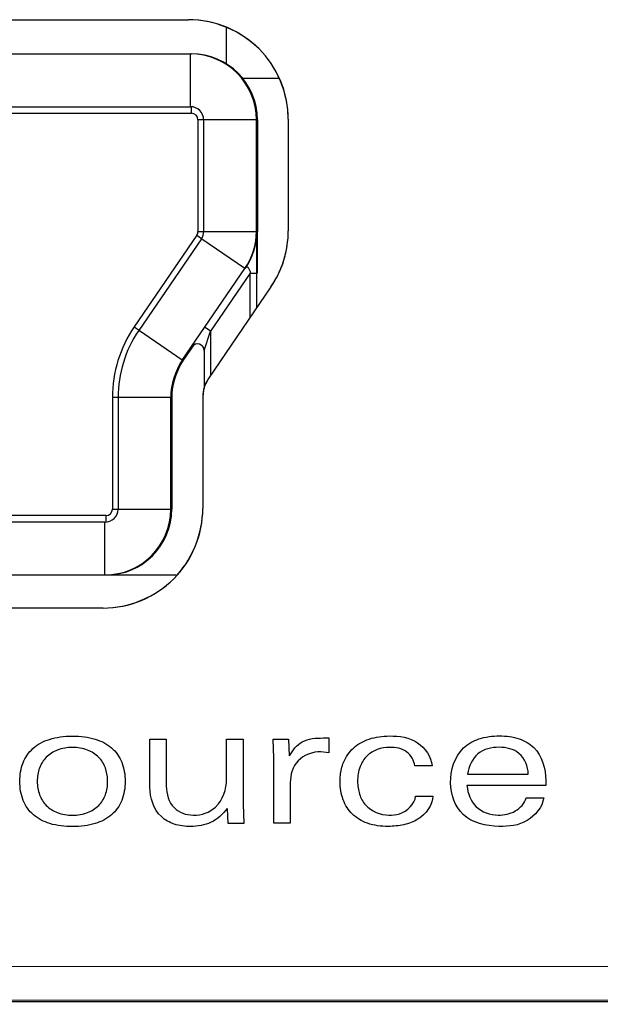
# Model space of a CAD drawing. Header units: inches. Extents: x 0 to 22, y 0 to 17.
# Tile 9 of 31: x 6.618 to 6.791, y 5.129 to 5.423. Entities that reach past the tile are written whole.
import ezdxf

# ---------------------------------------------------------------- set-up
doc = ezdxf.new("R2010")
doc.units = ezdxf.units.IN
doc.header["$LTSCALE"] = 1.21
doc.header["$MEASUREMENT"] = 0
doc.layers.get('0').update_dxf_attribs({"linetype": 'CONTINUOUS'})
for name, color, linetype in [('INTFCLR_4', 7, 'CONTINUOUS'), ('INTFCLR_5', 7, 'CONTINUOUS'), ('INTFCLR_6', 7, 'CONTINUOUS')]:
    doc.layers.add(name, color=color, linetype=linetype)

msp = doc.modelspace()

# ---------------------------------------------------------------- linework, layer by layer
at = {"color": 7, "linetype": 'CONTINUOUS'}
for p, q in [((6.4048395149, 5.4226065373), (6.6686190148, 5.4227248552)), ((6.6798067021, 5.4205047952), (6.6798067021, 5.4094287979)), ((6.4053882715, 5.4125113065), (6.6694624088, 5.4125113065)), ((6.6691676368, 5.396763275), (6.6691676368, 5.4125113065)), ((6.6955288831, 5.4052199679), (6.6847325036, 5.4052199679)), ((6.4053882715, 5.396763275), (6.6691676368, 5.396763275)), ((6.6694471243, 5.394794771), (6.669445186, 5.3967193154)), ((6.405667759, 5.394794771), (6.6694471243, 5.394794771)), ((6.6891474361, 5.3928262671), (6.671415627, 5.3928262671)), ((6.671415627, 5.3928262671), (6.671415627, 5.3595382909)), ((6.6731046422, 5.3928262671), (6.6731046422, 5.3595382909)), ((6.688852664, 5.3595382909), (6.688852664, 5.3928262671)), ((6.6891474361, 5.3928262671), (6.6891474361, 5.3595382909)), ((6.6983488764, 5.3930216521), (6.6983638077, 5.3597336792)), ((6.6710725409, 5.3584278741), (6.652383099, 5.3310704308)), ((6.6724184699, 5.3573174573), (6.653729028, 5.329960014)), ((6.6710725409, 5.3584278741), (6.672494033, 5.3574559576)), ((6.671415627, 5.3595382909), (6.688852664, 5.3595382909)), ((6.6726064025, 5.3571878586), (6.6724184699, 5.3573174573)), ((6.6854218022, 5.3484341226), (6.6726064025, 5.3571878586)), ((6.6889683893, 5.3367792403), (6.6889640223, 5.3595382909)), ((6.6890120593, 5.3595382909), (6.6890076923, 5.3470850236)), ((6.6890120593, 5.3595382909), (6.6890426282, 5.3595382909)), ((6.6890469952, 5.3470850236), (6.6890426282, 5.3595382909)), ((6.6890906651, 5.3595382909), (6.6890862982, 5.3470850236)), ((6.6890906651, 5.3595382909), (6.6891474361, 5.3595382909)), ((6.6667323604, 5.3210766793), (6.6854218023, 5.3484341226)), ((6.6869977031, 5.3470850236), (6.6751866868, 5.3297961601)), ((6.6869977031, 5.3470850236), (6.6889683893, 5.3470850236)), ((6.6869977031, 5.3338917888), (6.6869977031, 5.3470850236)), ((6.6931920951, 5.3429685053), (6.6745149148, 5.3156026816)), ((6.652383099, 5.3310704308), (6.6538834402, 5.3300445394)), ((6.6751866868, 5.3297961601), (6.6735590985, 5.3309065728)), ((6.6539169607, 5.3298304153), (6.653729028, 5.329960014)), ((6.6667323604, 5.3210766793), (6.6539169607, 5.3298304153)), ((6.6732203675, 5.3240332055), (6.6751866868, 5.3297961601)), ((6.6751866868, 5.3297961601), (6.6751866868, 5.3165862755)), ((6.67040728, 5.3260245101), (6.6670271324, 5.3210766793)), ((6.6697177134, 5.3251626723), (6.6697050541, 5.3251436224)), ((6.6697050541, 5.3251436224), (6.6697443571, 5.3251436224)), ((6.6698469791, 5.325353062), (6.6697177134, 5.3251626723)), ((6.6697443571, 5.3251436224), (6.6698047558, 5.3252309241)), ((6.6732203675, 5.3240332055), (6.6732203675, 5.3127008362)), ((6.6670271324, 5.3210766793), (6.6667323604, 5.3210766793)), ((6.6635962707, 5.309972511), (6.6458644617, 5.309972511)), ((6.6458644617, 5.309972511), (6.6458644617, 5.2766845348)), ((6.6475534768, 5.309972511), (6.6475534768, 5.2766845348)), ((6.6633014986, 5.2766845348), (6.6633014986, 5.309972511)), ((6.6635962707, 5.309972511), (6.6635962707, 5.2766845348)), ((6.6728348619, 5.3101564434), (6.6728497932, 5.2768684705)), ((6.6438959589, 5.2747160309), (6.4312189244, 5.2747160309)), ((6.6438959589, 5.2747160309), (6.6438940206, 5.2727914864)), ((6.6458644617, 5.2766845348), (6.6635962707, 5.2766845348)), ((6.6436164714, 5.2727475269), (6.4309394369, 5.2727475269)), ((6.6436164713, 5.2569994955), (6.6436164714, 5.2727475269)), ((6.4086092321, 5.2569994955), (6.6649220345, 5.2569994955)), ((6.6431465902, 5.2471386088), (6.4304694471, 5.2470432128)), ((3.7550399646, 5.1388746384), (7.4220395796, 5.1405194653)), ((3.7550458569, 5.1288746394), (7.4220454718, 5.1305194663)), ((5.5880353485, 5.1296968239), (7.4318067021, 5.1296968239))]:
    msp.add_line(p, q, dxfattribs=at)
for centre, radius, start, end in [((6.6686323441, 5.3930083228), 0.0297165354, 0.0256999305, 90.0256999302), ((6.6691676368, 5.3928262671), 0.0196850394, 0, 90), ((6.6694624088, 5.3928262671), 0.0196850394, 0, 90), ((6.6691676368, 5.3928262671), 0.0039370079, 0, 90), ((6.6694471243, 5.3928262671), 0.0019685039, 0, 90), ((6.6694471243, 5.3595382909), 0.0019685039, 325.6607390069, 360), ((6.6691676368, 5.3595382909), 0.0039370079, 325.6607390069, 360), ((6.6691676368, 5.3595382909), 0.0196850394, 325.6607390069, 360), ((6.6692789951, 5.3595382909), 0.0196850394, 325.6607390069, 360), ((6.669357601, 5.3595382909), 0.0196850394, 357.5648885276, 360), ((6.6694624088, 5.3595382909), 0.0196850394, 355.9381909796, 360), ((6.6686472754, 5.3597203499), 0.0297165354, 325.6864552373, 0.0256999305), ((6.6832660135, 5.309972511), 0.0374015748, 145.6607390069, 180), ((6.6829865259, 5.309972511), 0.0354330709, 145.6607390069, 180), ((6.6712518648, 5.3240332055), 0.0019685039, 0, 145.6607390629), ((6.6712911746, 5.3240332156), 0.0019685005, 111.6422192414, 143.8461153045), ((6.6713304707, 5.3240332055), 0.0019685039, 97.598795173, 145.6607390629), ((6.6713697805, 5.3240332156), 0.0019685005, 111.6422192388, 143.84611488), ((6.6829865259, 5.309972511), 0.0196850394, 145.6607390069, 180), ((6.6832812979, 5.309972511), 0.0196850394, 145.6607390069, 180), ((6.6824884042, 5.3101607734), 0.0096535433, 145.6864552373, 180.0256999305), ((6.6431332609, 5.2768551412), 0.0297165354, 270.0256999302, 0.0256999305), ((6.6436164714, 5.2766845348), 0.0196850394, 270, 360), ((6.6436164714, 5.2766845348), 0.0039370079, 270, 360), ((6.6438959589, 5.2766845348), 0.0019685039, 270, 360), ((6.6439112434, 5.2766845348), 0.0196850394, 270, 360)]:
    msp.add_arc(centre, radius, start, end, dxfattribs=at)
msp.add_open_spline([(6.6855288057, 5.348427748), (6.6855995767, 5.3485308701), (6.6857167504, 5.3486809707), (6.685876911, 5.348864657), (6.6859915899, 5.3489729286), (6.6861270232, 5.3490124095), (6.6862359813, 5.3489401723), (6.6863219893, 5.3488342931), (6.6864520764, 5.3486451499), (6.686624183, 5.3483653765), (6.6868381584, 5.3479920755), (6.6870254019, 5.3475688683), (6.6870398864, 5.3472380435), (6.6869977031, 5.3470850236)], degree=3, knots=[0, 0, 0, 0, 0.1240019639, 0.1884035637, 0.2416342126, 0.2797183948, 0.3164656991, 0.3621231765, 0.4162101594, 0.5433117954, 0.6880487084, 0.8426285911, 1, 1, 1, 1], dxfattribs=at)
at = {"layer": 'INTFCLR_4', "color": 7, "linetype": 'CONTINUOUS', "true_color": 0x221f1f}
for p, q in [((6.6570448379, 5.20797793), (6.6619412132, 5.2079801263)), ((6.657051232, 5.1937228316), (6.6570448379, 5.20797793)), ((6.6619412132, 5.2079801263), (6.6619474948, 5.1939759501)), ((6.6799398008, 5.2079881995), (6.6848497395, 5.2079904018)), ((6.679945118, 5.196133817), (6.6799398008, 5.2079881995)), ((6.6848497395, 5.2079904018), (6.6848584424, 5.1885880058)), ((6.6938422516, 5.2079944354), (6.6984402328, 5.2079964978)), ((6.6940346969, 5.2022911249), (6.6938422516, 5.2079944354)), ((6.6984402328, 5.2079964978), (6.6986459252, 5.2029984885)), ((6.7087889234, 5.2083537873), (6.7104436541, 5.2083545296)), ((6.7104436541, 5.2083545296), (6.7104456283, 5.2039532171)), ((6.7104456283, 5.2039532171), (6.7080990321, 5.2042505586)), ((6.6940433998, 5.1828887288), (6.6940346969, 5.2022911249)), ((6.741344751, 5.2000133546), (6.7361499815, 5.2000110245)), ((6.7518981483, 5.1975699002), (6.7699916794, 5.197578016)), ((6.7752008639, 5.1956814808), (6.7752015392, 5.1941759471)), ((6.6989478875, 5.1950437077), (6.6989533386, 5.1828909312)), ((6.7752015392, 5.1941759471), (6.7516962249, 5.1941654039)), ((6.7363574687, 5.191011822), (6.7415522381, 5.1910141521)), ((6.7693980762, 5.1904773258), (6.7746064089, 5.190479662)), ((6.6804529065, 5.1828826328), (6.6802610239, 5.1873313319)), ((6.6848584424, 5.1885880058), (6.6850644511, 5.1828847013)), ((6.6850644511, 5.1828847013), (6.6804529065, 5.1828826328)), ((6.6989533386, 5.1828909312), (6.6940433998, 5.1828887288))]:
    msp.add_line(p, q, dxfattribs=at)
for points, knots in [([(6.6339581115, 5.1819123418), (6.6316788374, 5.1819091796), (6.6275199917, 5.1823402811), (6.6220761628, 5.1849888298), (6.6187731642, 5.1897218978), (6.6179705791, 5.1953442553), (6.6187659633, 5.2009472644), (6.6219616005, 5.2056636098), (6.6262693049, 5.2078928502), (6.6303809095, 5.2087766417), (6.632710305, 5.2089158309), (6.6339459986, 5.2089170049)], [0, 0, 0, 0, 0.1456418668, 0.2646980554, 0.3757211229, 0.500198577, 0.6205410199, 0.7310361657, 0.8509790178, 0.9209437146, 1, 1, 1, 1]), ([(6.6339459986, 5.2089170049), (6.6351514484, 5.2089181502), (6.6374334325, 5.2087894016), (6.6414938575, 5.2079652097), (6.6458267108, 5.2058400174), (6.6491334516, 5.2011101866), (6.6499348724, 5.1954224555), (6.649137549, 5.1897358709), (6.6458382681, 5.1850001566), (6.6415023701, 5.1828853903), (6.6374457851, 5.1820448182), (6.6351651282, 5.1819140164), (6.6339581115, 5.1819123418)], [0, 0, 0, 0, 0.0770231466, 0.1458161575, 0.2647931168, 0.375669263, 0.500048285, 0.6243672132, 0.7352488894, 0.8541503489, 0.9229718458, 1, 1, 1, 1]), ([(6.6987408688, 5.202998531), (6.6996535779, 5.2046414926), (6.7022920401, 5.2081279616), (6.7066598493, 5.2083528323), (6.7087889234, 5.2083537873)], [0, 0, 0, 0, 0.4688643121, 1, 1, 1, 1]), ([(6.7139272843, 5.1971493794), (6.7140616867, 5.1985016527), (6.7147407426, 5.2015382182), (6.7175825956, 5.2057059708), (6.7226451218, 5.2084767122), (6.7293330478, 5.20928712), (6.7373947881, 5.2081602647), (6.7409945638, 5.2027317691), (6.741344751, 5.2000133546)], [0, 0, 0, 0, 0.1075867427, 0.2455587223, 0.388322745, 0.5531212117, 0.7811723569, 1, 1, 1, 1]), ([(6.7467859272, 5.1949634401), (6.746784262, 5.1986758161), (6.7485603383, 5.2048000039), (6.755457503, 5.2085211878), (6.7613168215, 5.2092105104), (6.7670935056, 5.2085519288), (6.7736065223, 5.2049378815), (6.7751992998, 5.1991685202), (6.7752008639, 5.1956814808)], [0, 0, 0, 0, 0.2524230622, 0.3728494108, 0.513097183, 0.6486867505, 0.7628987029, 1, 1, 1, 1]), ([(6.6444422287, 5.1958717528), (6.6444005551, 5.1970774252), (6.6439717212, 5.1995358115), (6.6419508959, 5.2028550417), (6.6383616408, 5.2051141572), (6.6339463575, 5.2057393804), (6.6295323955, 5.2051091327), (6.6259384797, 5.2028505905), (6.623849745, 5.1993926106), (6.6234398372, 5.1967670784), (6.623440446, 5.1954099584)], [0, 0, 0, 0, 0.111457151, 0.228734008, 0.3503669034, 0.4929411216, 0.6355801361, 0.757334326, 0.8745589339, 1, 1, 1, 1]), ([(6.7080990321, 5.2042505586), (6.7056608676, 5.204249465), (6.7004949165, 5.2024799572), (6.6989468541, 5.1973475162), (6.6989478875, 5.1950437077)], [0, 0, 0, 0, 0.5141666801, 1, 1, 1, 1]), ([(6.7361499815, 5.2000110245), (6.7359554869, 5.2015935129), (6.7340412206, 5.2049409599), (6.7291124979, 5.2058169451), (6.7248987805, 5.2051793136), (6.7216087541, 5.2031585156), (6.7194439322, 5.199695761), (6.718942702, 5.1962538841), (6.7191011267, 5.1941072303), (6.7191976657, 5.1934670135)], [0, 0, 0, 0, 0.1727522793, 0.3644649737, 0.5014496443, 0.6316763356, 0.7683515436, 0.930046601, 1, 1, 1, 1]), ([(6.7699916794, 5.197578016), (6.7699537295, 5.1998338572), (6.7680127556, 5.2045556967), (6.7611563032, 5.2060830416), (6.7542579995, 5.2045094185), (6.7522000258, 5.1998224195), (6.7518981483, 5.1975699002)], [0, 0, 0, 0, 0.2564957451, 0.4914139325, 0.7416287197, 1, 1, 1, 1]), ([(6.623440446, 5.1954099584), (6.6234410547, 5.1940528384), (6.6238533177, 5.191427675), (6.6259451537, 5.1879715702), (6.6295410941, 5.1857162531), (6.6339556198, 5.1850899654), (6.6383703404, 5.1857191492), (6.6419575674, 5.1879814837), (6.6440556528, 5.1914345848), (6.6444733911, 5.1942127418), (6.6444474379, 5.1957210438), (6.6444422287, 5.1958717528)], [0, 0, 0, 0, 0.1220404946, 0.2360872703, 0.354540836, 0.4933130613, 0.6320222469, 0.7503578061, 0.8644554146, 0.9864455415, 1, 1, 1, 1]), ([(6.6619474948, 5.1939759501), (6.6619485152, 5.1917009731), (6.6633373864, 5.1869111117), (6.670339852, 5.1845356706), (6.6780374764, 5.1871960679), (6.6799464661, 5.1931283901), (6.679945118, 5.196133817)], [0, 0, 0, 0, 0.2348223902, 0.446402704, 0.6897808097, 1, 1, 1, 1]), ([(6.7415522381, 5.1910141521), (6.741337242, 5.1882761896), (6.7384020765, 5.1841573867), (6.7328279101, 5.1822958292), (6.7276617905, 5.1817401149), (6.7221827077, 5.1824292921), (6.7172389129, 5.1852797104), (6.7143381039, 5.1899427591), (6.7137527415, 5.1941009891), (6.7138696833, 5.1965698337), (6.7139272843, 5.1971493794)], [0, 0, 0, 0, 0.1991996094, 0.3078064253, 0.4227136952, 0.5740270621, 0.7008158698, 0.822783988, 0.9581114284, 1, 1, 1, 1]), ([(6.6801525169, 5.1873312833), (6.6788868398, 5.1856210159), (6.6755988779, 5.1826478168), (6.6696230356, 5.1816525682), (6.664421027, 5.1823349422), (6.6586891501, 5.1854132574), (6.6570526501, 5.1905611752), (6.657051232, 5.1937228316)], [0, 0, 0, 0, 0.202924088, 0.4005614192, 0.5573006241, 0.6984597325, 1, 1, 1, 1]), ([(6.7191976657, 5.1934670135), (6.7192942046, 5.1928267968), (6.7197136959, 5.1910008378), (6.7217729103, 5.1869713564), (6.7258577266, 5.1853511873), (6.7283983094, 5.1853523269)], [0, 0, 0, 0, 0.1465545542, 0.4232978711, 1, 1, 1, 1]), ([(6.7746064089, 5.190479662), (6.7741924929, 5.187705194), (6.7699470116, 5.1825723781), (6.760431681, 5.1814297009), (6.7496270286, 5.183714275), (6.746787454, 5.191559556), (6.7467859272, 5.1949634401)], [0, 0, 0, 0, 0.2192526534, 0.4417861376, 0.733952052, 1, 1, 1, 1]), ([(6.7516962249, 5.1941654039), (6.7519208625, 5.1918720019), (6.7537168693, 5.1869847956), (6.7604597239, 5.1848496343), (6.7662943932, 5.1860054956), (6.7689030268, 5.1888520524), (6.7693980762, 5.1904773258)], [0, 0, 0, 0, 0.2850883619, 0.5729771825, 0.7898069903, 1, 1, 1, 1]), ([(6.7283983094, 5.1853523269), (6.729455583, 5.1853528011), (6.7328649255, 5.1855432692), (6.7361838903, 5.1886402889), (6.7363574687, 5.191011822)], [0, 0, 0, 0, 0.3077808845, 1, 1, 1, 1])]:
    msp.add_open_spline(points, degree=3, knots=knots, dxfattribs=at)
at = {"layer": 'INTFCLR_5', "color": 7, "linetype": 'CONTINUOUS', "true_color": 0x231f20}
for p, q in [((6.6570448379, 5.20797793), (6.6619412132, 5.2079801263)), ((6.657051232, 5.1937228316), (6.6570448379, 5.20797793)), ((6.6619412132, 5.2079801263), (6.6619474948, 5.1939759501)), ((6.6799398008, 5.2079881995), (6.6848497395, 5.2079904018)), ((6.679945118, 5.196133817), (6.6799398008, 5.2079881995)), ((6.6848497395, 5.2079904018), (6.6848584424, 5.1885880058)), ((6.6938422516, 5.2079944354), (6.6984402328, 5.2079964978)), ((6.6940346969, 5.2022911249), (6.6938422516, 5.2079944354)), ((6.6984402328, 5.2079964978), (6.6986459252, 5.2029984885)), ((6.7087889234, 5.2083537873), (6.7104436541, 5.2083545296)), ((6.7104436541, 5.2083545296), (6.7104456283, 5.2039532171)), ((6.7104456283, 5.2039532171), (6.7080990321, 5.2042505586)), ((6.6940433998, 5.1828887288), (6.6940346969, 5.2022911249)), ((6.741344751, 5.2000133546), (6.7361499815, 5.2000110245)), ((6.7518981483, 5.1975699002), (6.7699916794, 5.197578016)), ((6.7752008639, 5.1956814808), (6.7752015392, 5.1941759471)), ((6.6989478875, 5.1950437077), (6.6989533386, 5.1828909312)), ((6.7752015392, 5.1941759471), (6.7516962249, 5.1941654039)), ((6.7363574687, 5.191011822), (6.7415522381, 5.1910141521)), ((6.7693980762, 5.1904773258), (6.7746064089, 5.190479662)), ((6.6804529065, 5.1828826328), (6.6802610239, 5.1873313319)), ((6.6848584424, 5.1885880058), (6.6850644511, 5.1828847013)), ((6.6850644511, 5.1828847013), (6.6804529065, 5.1828826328)), ((6.6989533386, 5.1828909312), (6.6940433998, 5.1828887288))]:
    msp.add_line(p, q, dxfattribs=at)
for points, knots in [([(6.6339581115, 5.1819123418), (6.6316788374, 5.1819091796), (6.6275199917, 5.1823402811), (6.6220761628, 5.1849888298), (6.6187731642, 5.1897218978), (6.6179705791, 5.1953442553), (6.6187659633, 5.2009472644), (6.6219616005, 5.2056636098), (6.6262693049, 5.2078928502), (6.6303809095, 5.2087766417), (6.632710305, 5.2089158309), (6.6339459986, 5.2089170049)], [0, 0, 0, 0, 0.1456418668, 0.2646980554, 0.3757211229, 0.500198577, 0.6205410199, 0.7310361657, 0.8509790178, 0.9209437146, 1, 1, 1, 1]), ([(6.6339459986, 5.2089170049), (6.6351514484, 5.2089181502), (6.6374334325, 5.2087894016), (6.6414938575, 5.2079652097), (6.6458267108, 5.2058400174), (6.6491334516, 5.2011101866), (6.6499348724, 5.1954224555), (6.649137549, 5.1897358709), (6.6458382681, 5.1850001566), (6.6415023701, 5.1828853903), (6.6374457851, 5.1820448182), (6.6351651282, 5.1819140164), (6.6339581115, 5.1819123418)], [0, 0, 0, 0, 0.0770231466, 0.1458161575, 0.2647931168, 0.375669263, 0.500048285, 0.6243672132, 0.7352488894, 0.8541503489, 0.9229718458, 1, 1, 1, 1]), ([(6.6987408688, 5.202998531), (6.6996535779, 5.2046414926), (6.7022920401, 5.2081279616), (6.7066598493, 5.2083528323), (6.7087889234, 5.2083537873)], [0, 0, 0, 0, 0.4688643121, 1, 1, 1, 1]), ([(6.7139272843, 5.1971493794), (6.7140616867, 5.1985016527), (6.7147407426, 5.2015382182), (6.7175825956, 5.2057059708), (6.7226451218, 5.2084767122), (6.7293330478, 5.20928712), (6.7373947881, 5.2081602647), (6.7409945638, 5.2027317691), (6.741344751, 5.2000133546)], [0, 0, 0, 0, 0.1075867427, 0.2455587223, 0.388322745, 0.5531212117, 0.7811723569, 1, 1, 1, 1]), ([(6.7467859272, 5.1949634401), (6.746784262, 5.1986758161), (6.7485603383, 5.2048000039), (6.755457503, 5.2085211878), (6.7613168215, 5.2092105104), (6.7670935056, 5.2085519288), (6.7736065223, 5.2049378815), (6.7751992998, 5.1991685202), (6.7752008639, 5.1956814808)], [0, 0, 0, 0, 0.2524230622, 0.3728494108, 0.513097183, 0.6486867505, 0.7628987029, 1, 1, 1, 1]), ([(6.6444422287, 5.1958717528), (6.6444005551, 5.1970774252), (6.6439717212, 5.1995358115), (6.6419508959, 5.2028550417), (6.6383616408, 5.2051141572), (6.6339463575, 5.2057393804), (6.6295323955, 5.2051091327), (6.6259384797, 5.2028505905), (6.623849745, 5.1993926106), (6.6234398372, 5.1967670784), (6.623440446, 5.1954099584)], [0, 0, 0, 0, 0.111457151, 0.228734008, 0.3503669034, 0.4929411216, 0.6355801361, 0.757334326, 0.8745589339, 1, 1, 1, 1]), ([(6.7080990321, 5.2042505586), (6.7056608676, 5.204249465), (6.7004949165, 5.2024799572), (6.6989468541, 5.1973475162), (6.6989478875, 5.1950437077)], [0, 0, 0, 0, 0.5141666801, 1, 1, 1, 1]), ([(6.7361499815, 5.2000110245), (6.7359554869, 5.2015935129), (6.7340412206, 5.2049409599), (6.7291124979, 5.2058169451), (6.7248987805, 5.2051793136), (6.7216087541, 5.2031585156), (6.7194439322, 5.199695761), (6.718942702, 5.1962538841), (6.7191011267, 5.1941072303), (6.7191976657, 5.1934670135)], [0, 0, 0, 0, 0.1727522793, 0.3644649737, 0.5014496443, 0.6316763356, 0.7683515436, 0.930046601, 1, 1, 1, 1]), ([(6.7699916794, 5.197578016), (6.7699537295, 5.1998338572), (6.7680127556, 5.2045556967), (6.7611563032, 5.2060830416), (6.7542579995, 5.2045094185), (6.7522000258, 5.1998224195), (6.7518981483, 5.1975699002)], [0, 0, 0, 0, 0.2564957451, 0.4914139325, 0.7416287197, 1, 1, 1, 1]), ([(6.623440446, 5.1954099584), (6.6234410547, 5.1940528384), (6.6238533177, 5.191427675), (6.6259451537, 5.1879715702), (6.6295410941, 5.1857162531), (6.6339556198, 5.1850899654), (6.6383703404, 5.1857191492), (6.6419575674, 5.1879814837), (6.6440556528, 5.1914345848), (6.6444733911, 5.1942127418), (6.6444474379, 5.1957210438), (6.6444422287, 5.1958717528)], [0, 0, 0, 0, 0.1220404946, 0.2360872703, 0.354540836, 0.4933130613, 0.6320222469, 0.7503578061, 0.8644554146, 0.9864455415, 1, 1, 1, 1]), ([(6.6619474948, 5.1939759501), (6.6619485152, 5.1917009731), (6.6633373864, 5.1869111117), (6.670339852, 5.1845356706), (6.6780374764, 5.1871960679), (6.6799464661, 5.1931283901), (6.679945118, 5.196133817)], [0, 0, 0, 0, 0.2348223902, 0.446402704, 0.6897808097, 1, 1, 1, 1]), ([(6.7415522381, 5.1910141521), (6.741337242, 5.1882761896), (6.7384020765, 5.1841573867), (6.7328279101, 5.1822958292), (6.7276617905, 5.1817401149), (6.7221827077, 5.1824292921), (6.7172389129, 5.1852797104), (6.7143381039, 5.1899427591), (6.7137527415, 5.1941009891), (6.7138696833, 5.1965698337), (6.7139272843, 5.1971493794)], [0, 0, 0, 0, 0.1991996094, 0.3078064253, 0.4227136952, 0.5740270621, 0.7008158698, 0.822783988, 0.9581114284, 1, 1, 1, 1]), ([(6.6801525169, 5.1873312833), (6.6788868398, 5.1856210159), (6.6755988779, 5.1826478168), (6.6696230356, 5.1816525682), (6.664421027, 5.1823349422), (6.6586891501, 5.1854132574), (6.6570526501, 5.1905611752), (6.657051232, 5.1937228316)], [0, 0, 0, 0, 0.202924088, 0.4005614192, 0.5573006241, 0.6984597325, 1, 1, 1, 1]), ([(6.7191976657, 5.1934670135), (6.7192942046, 5.1928267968), (6.7197136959, 5.1910008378), (6.7217729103, 5.1869713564), (6.7258577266, 5.1853511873), (6.7283983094, 5.1853523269)], [0, 0, 0, 0, 0.1465545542, 0.4232978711, 1, 1, 1, 1]), ([(6.7746064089, 5.190479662), (6.7741924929, 5.187705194), (6.7699470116, 5.1825723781), (6.760431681, 5.1814297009), (6.7496270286, 5.183714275), (6.746787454, 5.191559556), (6.7467859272, 5.1949634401)], [0, 0, 0, 0, 0.2192526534, 0.4417861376, 0.733952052, 1, 1, 1, 1]), ([(6.7516962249, 5.1941654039), (6.7519208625, 5.1918720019), (6.7537168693, 5.1869847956), (6.7604597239, 5.1848496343), (6.7662943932, 5.1860054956), (6.7689030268, 5.1888520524), (6.7693980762, 5.1904773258)], [0, 0, 0, 0, 0.2850883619, 0.5729771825, 0.7898069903, 1, 1, 1, 1]), ([(6.7283983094, 5.1853523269), (6.729455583, 5.1853528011), (6.7328649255, 5.1855432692), (6.7361838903, 5.1886402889), (6.7363574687, 5.191011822)], [0, 0, 0, 0, 0.3077808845, 1, 1, 1, 1])]:
    msp.add_open_spline(points, degree=3, knots=knots, dxfattribs=at)
at = {"layer": 'INTFCLR_6', "color": 7, "linetype": 'CONTINUOUS', "true_color": 0xe6e7e8}
for p, q in [((6.4048395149, 5.4226065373), (6.6686190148, 5.4227248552)), ((6.6983488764, 5.393021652), (6.6983638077, 5.3597336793)), ((6.6931920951, 5.3429685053), (6.6745149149, 5.3156026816)), ((6.6745149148, 5.3156026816), (6.673631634, 5.3139828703)), ((6.673050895, 5.3121537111), (6.6728348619, 5.3101564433)), ((6.6728348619, 5.3101564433), (6.6728497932, 5.2768684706)), ((6.6431465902, 5.2471386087), (6.4304694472, 5.2470432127)), ((3.7550399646, 5.1388746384), (7.4220395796, 5.1405194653))]:
    msp.add_line(p, q, dxfattribs=at)
for centre, radius, start, end in [((6.6681080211, 5.3917192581), 0.0310572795, 67.0451266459, 68.052238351), ((6.66734375, 5.3924828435), 0.0310572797, 21.9991620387, 23.0062727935), ((6.6677834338, 5.36001708), 0.0305989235, 347.8664972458, 348.8161484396), ((6.6674008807, 5.3601048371), 0.0309913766, 337.8556188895, 347.8565365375), ((6.667766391, 5.359961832), 0.0305989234, 336.8960066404, 337.845658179), ((6.682888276, 5.3100372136), 0.0100624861, 156.9138047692, 167.8579893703), ((6.6418441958, 5.2773794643), 0.0310572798, 337.045127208, 338.0522377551), ((6.6426077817, 5.278143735), 0.0310572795, 291.999161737, 293.0062730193)]:
    msp.add_arc(centre, radius, start, end, dxfattribs=at)
for points in [[(6.6797160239, 5.4205256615), (6.676152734, 5.4219615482), (6.6723474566, 5.4227265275), (6.6686190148, 5.4227248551)], [(6.6983488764, 5.393021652), (6.698347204, 5.3967500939), (6.6975788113, 5.4005546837), (6.6961397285, 5.4041166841)], [(6.6978012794, 5.354082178), (6.6981720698, 5.3559576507), (6.6983646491, 5.3578579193), (6.6983638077, 5.3597336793)], [(6.6931920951, 5.3429685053), (6.694249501, 5.3445178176), (6.6951609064, 5.346196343), (6.6959111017, 5.347954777)], [(6.6706505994, 5.2657714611), (6.6720864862, 5.2693347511), (6.6728514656, 5.2731400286), (6.6728497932, 5.2768684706)], [(6.6431465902, 5.2471386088), (6.646875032, 5.2471402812), (6.6506796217, 5.2479086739), (6.654241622, 5.2493477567)]]:
    msp.add_open_spline(points, degree=3, dxfattribs=at)
for points, knots in [([(6.695930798, 5.4046210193), (6.6944494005, 5.4081099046), (6.6901912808, 5.4145866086), (6.6837107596, 5.4188389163), (6.6802205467, 5.4203171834)], [0, 0, 0, 0, 0.5000000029, 1, 1, 1, 1]), ([(6.6547459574, 5.2495566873), (6.6582348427, 5.2510380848), (6.6647115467, 5.2552962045), (6.6689638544, 5.2617767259), (6.6704421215, 5.2652669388)], [0, 0, 0, 0, 0.4999999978, 1, 1, 1, 1])]:
    msp.add_open_spline(points, degree=3, knots=knots, dxfattribs=at)

doc.saveas('drawing.dxf')
